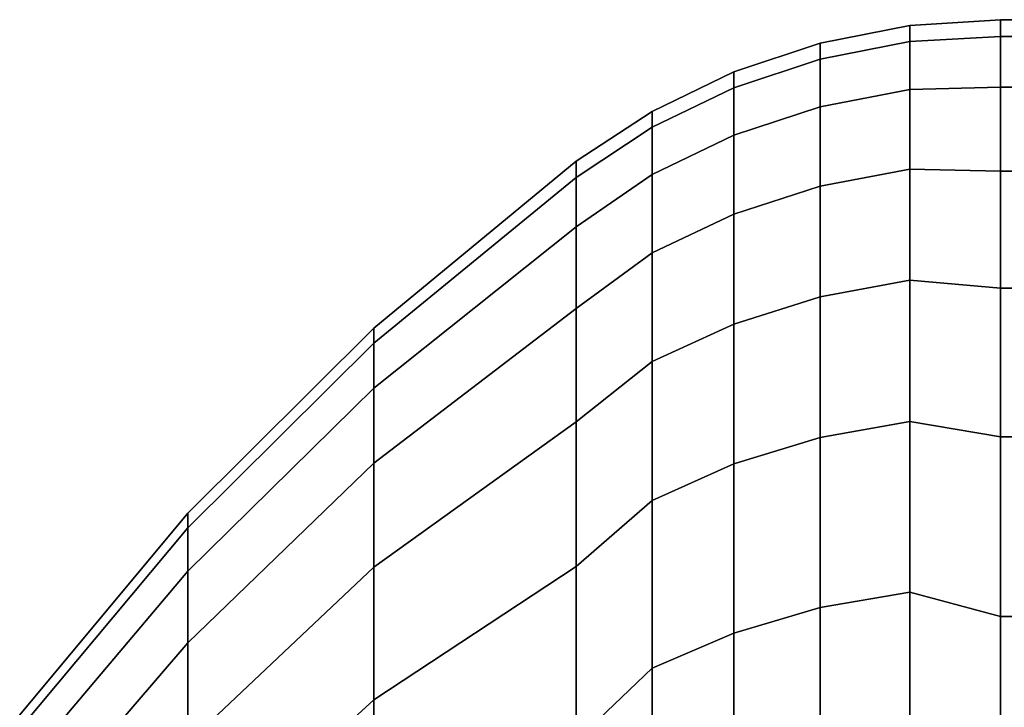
# Model space of a CAD drawing. Header units: metres. Extents: x -22 to 239, y -22 to 22.
# Tile 28 of 256: x -22.093 to -21.397, y 3.014 to 3.5. Entities that reach past the tile are written whole.
import ezdxf

# ---------------------------------------------------------------- set-up
doc = ezdxf.new("R2010")
doc.units = ezdxf.units.M
doc.layers.add('solid_10_151_033_XXX', color=7, linetype='CONTINUOUS')

msp = doc.modelspace()

# ---------------------------------------------------------------- linework, layer by layer
at = {"layer": 'solid_10_151_033_XXX'}
for points in [[(-21.527346, 3.483511, 170), (-21.527346, 3.472215, 170.280304), (-21.464172, 3.484529, 170.281296), (-21.464172, 3.495865, 170)], [(-21.527346, 3.472215, 169.719696), (-21.527346, 3.483511, 170), (-21.464172, 3.495865, 170), (-21.464172, 3.484529, 169.718704)], [(-21.464172, 3.495865, 170), (-21.464172, 3.484529, 170.281296), (-21.4, 3.488046, 170.289032), (-21.4, 3.5, 170)], [(-21.464172, 3.484529, 169.718704), (-21.464172, 3.495865, 170), (-21.4, 3.5, 170), (-21.4, 3.488046, 169.710968)], [(-21.4, 3.5, 170), (-21.4, 3.488046, 170.289032), (-21, 3.488046, 170.289017), (-21, 3.5, 170)], [(-21.4, 3.488046, 169.710968), (-21.4, 3.5, 170), (-21, 3.5, 170), (-21, 3.488046, 169.710983)], [(-21.464172, 3.484529, 170.281296), (-21.464172, 3.450594, 170.560776), (-21.4, 3.452264, 170.57608), (-21.4, 3.488046, 170.289032)], [(-21.464172, 3.484529, 169.718704), (-21.4, 3.488046, 169.710968), (-21.4, 3.452265, 169.42392), (-21.464172, 3.450594, 169.439224)], [(-21.4, 3.488046, 170.289032), (-21.4, 3.452264, 170.57608), (-21, 3.452262, 170.57608), (-21, 3.488046, 170.289017)], [(-21.4, 3.452265, 169.42392), (-21.4, 3.488046, 169.710968), (-21, 3.488046, 169.710983), (-21, 3.452262, 169.42392)], [(-21.588409, 3.463144, 170), (-21.588409, 3.451914, 170.278671), (-21.527346, 3.472215, 170.280304), (-21.527346, 3.483511, 170)], [(-21.588409, 3.451914, 169.721329), (-21.588409, 3.463144, 170), (-21.527346, 3.483511, 170), (-21.527346, 3.472215, 169.719696)], [(-21.527346, 3.472215, 170.280304), (-21.527346, 3.438401, 170.558792), (-21.464172, 3.450594, 170.560776), (-21.464172, 3.484529, 170.281296)], [(-21.527346, 3.438401, 169.441208), (-21.527346, 3.472215, 169.719696), (-21.464172, 3.484529, 169.718704), (-21.464172, 3.450594, 169.439224)], [(-21.588409, 3.451914, 170.278671), (-21.588409, 3.418297, 170.555527), (-21.527346, 3.438401, 170.558792), (-21.527346, 3.472215, 170.280304)], [(-21.588409, 3.418297, 169.444473), (-21.588409, 3.451914, 169.721329), (-21.527346, 3.472215, 169.719696), (-21.527346, 3.438401, 169.441208)], [(-21.646349, 3.4351, 170), (-21.646349, 3.423961, 170.276413), (-21.588409, 3.451914, 170.278671), (-21.588409, 3.463144, 170)], [(-21.646349, 3.423961, 169.723587), (-21.646349, 3.4351, 170), (-21.588409, 3.463144, 170), (-21.588409, 3.451914, 169.721329)], [(-21.646349, 3.423961, 170.276413), (-21.646349, 3.390617, 170.551025), (-21.588409, 3.418297, 170.555527), (-21.588409, 3.451914, 170.278671)], [(-21.646349, 3.390617, 169.448975), (-21.646349, 3.423961, 169.723587), (-21.588409, 3.451914, 169.721329), (-21.588409, 3.418297, 169.444473)], [(-21.527346, 3.438401, 170.558792), (-21.527346, 3.382287, 170.833664), (-21.464172, 3.394281, 170.836609), (-21.464172, 3.450594, 170.560776)], [(-21.527346, 3.382287, 169.166336), (-21.527346, 3.438401, 169.441208), (-21.464172, 3.450594, 169.439224), (-21.464172, 3.394281, 169.163391)], [(-21.464172, 3.450594, 169.439224), (-21.4, 3.452265, 169.42392), (-21.4, 3.392901, 169.140808), (-21.464172, 3.394281, 169.163391)], [(-21.464172, 3.450594, 170.560776), (-21.464172, 3.394281, 170.836609), (-21.4, 3.3929, 170.859207), (-21.4, 3.452264, 170.57608)], [(-21.4, 3.392901, 169.140808), (-21.4, 3.452265, 169.42392), (-21, 3.452262, 169.42392), (-21, 3.392897, 169.140793)], [(-21.4, 3.452264, 170.57608), (-21.4, 3.3929, 170.859207), (-21, 3.392897, 170.859207), (-21, 3.452262, 170.57608)], [(-21.646349, 3.423961, 170.276413), (-21.646349, 3.4351, 170), (-21.700001, 3.4, 170), (-21.700001, 3.388387, 170.280762)], [(-21.646349, 3.4351, 170), (-21.646349, 3.423961, 169.723587), (-21.700001, 3.388388, 169.719238), (-21.700001, 3.4, 170)], [(-21.588409, 3.418297, 170.555527), (-21.588409, 3.362511, 170.828781), (-21.527346, 3.382287, 170.833664), (-21.527346, 3.438401, 170.558792)], [(-21.588409, 3.362511, 169.171219), (-21.588409, 3.418297, 169.444473), (-21.527346, 3.438401, 169.441208), (-21.527346, 3.382287, 169.166336)], [(-21.646349, 3.423961, 170.276413), (-21.700001, 3.388387, 170.280762), (-21.700001, 3.353629, 170.559616), (-21.646349, 3.390617, 170.551025)], [(-21.646349, 3.423961, 169.723587), (-21.646349, 3.390617, 169.448975), (-21.700001, 3.353629, 169.440384), (-21.700001, 3.388388, 169.719238)], [(-21.646349, 3.390617, 170.551025), (-21.646349, 3.335283, 170.822067), (-21.588409, 3.362511, 170.828781), (-21.588409, 3.418297, 170.555527)], [(-21.646349, 3.335283, 169.177933), (-21.646349, 3.390617, 169.448975), (-21.588409, 3.418297, 169.444473), (-21.588409, 3.362511, 169.171219)], [(-21.842999, 3.28201, 170), (-21.842999, 3.271367, 170.264099), (-21.700001, 3.388387, 170.280762), (-21.700001, 3.4, 170)], [(-21.842999, 3.271367, 169.735901), (-21.842999, 3.28201, 170), (-21.700001, 3.4, 170), (-21.700001, 3.388388, 169.719238)], [(-21.646349, 3.390617, 170.551025), (-21.700001, 3.353629, 170.559616), (-21.700001, 3.295961, 170.834656), (-21.646349, 3.335283, 170.822067)], [(-21.646349, 3.390617, 169.448975), (-21.646349, 3.335283, 169.177933), (-21.700001, 3.295962, 169.165359), (-21.700001, 3.353629, 169.440384)], [(-21.527346, 3.382287, 170.833664), (-21.527346, 3.304237, 171.103119), (-21.464172, 3.315955, 171.107025), (-21.464172, 3.394281, 170.836609)], [(-21.527346, 3.304237, 168.896881), (-21.527346, 3.382287, 169.166336), (-21.464172, 3.394281, 169.163391), (-21.464172, 3.315955, 168.892975)], [(-21.464172, 3.394281, 170.836609), (-21.464172, 3.315955, 171.107025), (-21.4, 3.31036, 171.136444), (-21.4, 3.3929, 170.859207)], [(-21.464172, 3.394281, 169.163391), (-21.4, 3.392901, 169.140808), (-21.4, 3.31036, 168.863556), (-21.464172, 3.315955, 168.892975)], [(-21.4, 3.31036, 168.863556), (-21.4, 3.392901, 169.140808), (-21, 3.392897, 169.140793), (-21, 3.310364, 168.863571)], [(-21.4, 3.3929, 170.859207), (-21.4, 3.31036, 171.136444), (-21, 3.310364, 171.136429), (-21, 3.392897, 170.859207)], [(-21.842999, 3.271367, 169.735901), (-21.700001, 3.388388, 169.719238), (-21.700001, 3.353629, 169.440384), (-21.842999, 3.239509, 169.473526)], [(-21.842999, 3.271367, 170.264099), (-21.842999, 3.239509, 170.526474), (-21.700001, 3.353629, 170.559616), (-21.700001, 3.388387, 170.280762)], [(-21.588409, 3.362511, 170.828781), (-21.588409, 3.284918, 171.096664), (-21.527346, 3.304237, 171.103119), (-21.527346, 3.382287, 170.833664)], [(-21.588409, 3.284918, 168.903336), (-21.588409, 3.362511, 169.171219), (-21.527346, 3.382287, 169.166336), (-21.527346, 3.304237, 168.896881)], [(-21.646349, 3.335283, 170.822067), (-21.646349, 3.258318, 171.087784), (-21.588409, 3.284918, 171.096664), (-21.588409, 3.362511, 170.828781)], [(-21.646349, 3.258318, 168.912216), (-21.646349, 3.335283, 169.177933), (-21.588409, 3.362511, 169.171219), (-21.588409, 3.284918, 168.903336)], [(-21.842999, 3.239509, 170.526474), (-21.842999, 3.186641, 170.785431), (-21.700001, 3.295961, 170.834656), (-21.700001, 3.353629, 170.559616)], [(-21.842999, 3.239509, 169.473526), (-21.700001, 3.353629, 169.440384), (-21.700001, 3.295962, 169.165359), (-21.842999, 3.186641, 169.214569)], [(-21.646349, 3.335283, 170.822067), (-21.700001, 3.295961, 170.834656), (-21.700001, 3.215779, 171.103973), (-21.646349, 3.258318, 171.087784)], [(-21.646349, 3.335283, 169.177933), (-21.646349, 3.258318, 168.912216), (-21.700001, 3.21578, 168.896027), (-21.700001, 3.295962, 169.165359)], [(-21.527346, 3.304237, 171.103119), (-21.527346, 3.204759, 171.365417), (-21.464172, 3.216124, 171.37027), (-21.464172, 3.315955, 171.107025)], [(-21.527346, 3.204759, 168.634583), (-21.527346, 3.304237, 168.896881), (-21.464172, 3.315955, 168.892975), (-21.464172, 3.216124, 168.62973)], [(-21.464172, 3.315955, 171.107025), (-21.464172, 3.216124, 171.37027), (-21.4, 3.205206, 171.40593), (-21.4, 3.31036, 171.136444)], [(-21.464172, 3.315955, 168.892975), (-21.4, 3.31036, 168.863556), (-21.4, 3.205207, 168.59407), (-21.464172, 3.216124, 168.62973)], [(-21.4, 3.31036, 171.136444), (-21.4, 3.205206, 171.40593), (-21, 3.205207, 171.40593), (-21, 3.310364, 171.136429)], [(-21.4, 3.205207, 168.59407), (-21.4, 3.31036, 168.863556), (-21, 3.310364, 168.863571), (-21, 3.205207, 168.59407)], [(-21.588409, 3.284918, 171.096664), (-21.588409, 3.186021, 171.357437), (-21.527346, 3.204759, 171.365417), (-21.527346, 3.304237, 171.103119)], [(-21.588409, 3.186021, 168.642563), (-21.588409, 3.284918, 168.903336), (-21.527346, 3.304237, 168.896881), (-21.527346, 3.204759, 168.634583)], [(-21.842999, 3.186641, 169.214569), (-21.700001, 3.295962, 169.165359), (-21.700001, 3.21578, 168.896027), (-21.842999, 3.113106, 168.960693)], [(-21.842999, 3.186641, 170.785431), (-21.842999, 3.113106, 171.039307), (-21.700001, 3.215779, 171.103973), (-21.700001, 3.295961, 170.834656)], [(-21.974585, 3.151149, 170), (-21.974585, 3.14093, 170.253555), (-21.842999, 3.271367, 170.264099), (-21.842999, 3.28201, 170)], [(-21.974585, 3.14093, 169.746445), (-21.974585, 3.151149, 170), (-21.842999, 3.28201, 170), (-21.842999, 3.271367, 169.735901)], [(-21.646349, 3.258318, 171.087784), (-21.646349, 3.160222, 171.346451), (-21.588409, 3.186021, 171.357437), (-21.588409, 3.284918, 171.096664)], [(-21.646349, 3.160222, 168.653549), (-21.646349, 3.258318, 168.912216), (-21.588409, 3.284918, 168.903336), (-21.588409, 3.186021, 168.642563)], [(-21.974585, 3.14093, 170.253555), (-21.974585, 3.110342, 170.505478), (-21.842999, 3.239509, 170.526474), (-21.842999, 3.271367, 170.264099)], [(-21.974585, 3.110342, 169.494522), (-21.974585, 3.14093, 169.746445), (-21.842999, 3.271367, 169.735901), (-21.842999, 3.239509, 169.473526)], [(-21.646349, 3.258318, 171.087784), (-21.700001, 3.215779, 171.103973), (-21.700001, 3.113629, 171.365768), (-21.646349, 3.160222, 171.346451)], [(-21.646349, 3.258318, 168.912216), (-21.646349, 3.160222, 168.653549), (-21.700001, 3.11363, 168.634232), (-21.700001, 3.21578, 168.896027)], [(-21.974585, 3.110342, 170.505478), (-21.974585, 3.059582, 170.75412), (-21.842999, 3.186641, 170.785431), (-21.842999, 3.239509, 170.526474)], [(-21.974585, 3.059582, 169.24588), (-21.974585, 3.110342, 169.494522), (-21.842999, 3.239509, 169.473526), (-21.842999, 3.186641, 169.214569)], [(-21.842999, 3.113106, 168.960693), (-21.700001, 3.21578, 168.896027), (-21.700001, 3.11363, 168.634232), (-21.842999, 3.019382, 168.713562)], [(-21.842999, 3.113106, 171.039307), (-21.842999, 3.019382, 171.286438), (-21.700001, 3.113629, 171.365768), (-21.700001, 3.215779, 171.103973)], [(-21.527346, 3.204759, 171.365417), (-21.527346, 3.084496, 171.618866), (-21.464172, 3.095434, 171.624603), (-21.464172, 3.216124, 171.37027)], [(-21.527346, 3.084496, 168.381134), (-21.527346, 3.204759, 168.634583), (-21.464172, 3.216124, 168.62973), (-21.464172, 3.095434, 168.375397)], [(-21.464172, 3.216124, 171.37027), (-21.464172, 3.095434, 171.624603), (-21.4, 3.078157, 171.665817), (-21.4, 3.205206, 171.40593)], [(-21.464172, 3.216124, 168.62973), (-21.4, 3.205207, 168.59407), (-21.4, 3.078158, 168.334183), (-21.464172, 3.095434, 168.375397)], [(-21.588409, 3.186021, 171.357437), (-21.588409, 3.066462, 171.609406), (-21.527346, 3.084496, 171.618866), (-21.527346, 3.204759, 171.365417)], [(-21.588409, 3.066462, 168.390594), (-21.588409, 3.186021, 168.642563), (-21.527346, 3.204759, 168.634583), (-21.527346, 3.084496, 168.381134)], [(-21.4, 3.205206, 171.40593), (-21.4, 3.078157, 171.665817), (-21, 3.078151, 171.665833), (-21, 3.205207, 171.40593)], [(-21.4, 3.078158, 168.334183), (-21.4, 3.205207, 168.59407), (-21, 3.205207, 168.59407), (-21, 3.078151, 168.334167)], [(-21.974585, 3.059582, 170.75412), (-21.974585, 2.988979, 170.997864), (-21.842999, 3.113106, 171.039307), (-21.842999, 3.186641, 170.785431)], [(-21.974585, 2.988979, 169.002136), (-21.974585, 3.059582, 169.24588), (-21.842999, 3.186641, 169.214569), (-21.842999, 3.113106, 168.960693)], [(-21.646349, 3.160222, 171.346451), (-21.646349, 3.04163, 171.596375), (-21.588409, 3.066462, 171.609406), (-21.588409, 3.186021, 171.357437)], [(-21.646349, 3.04163, 168.403625), (-21.646349, 3.160222, 168.653549), (-21.588409, 3.186021, 168.642563), (-21.588409, 3.066462, 168.390594)], [(-21.646349, 3.160222, 171.346451), (-21.700001, 3.113629, 171.365768), (-21.700001, 2.990211, 171.618225), (-21.646349, 3.04163, 171.596375)], [(-21.646349, 3.160222, 168.653549), (-21.646349, 3.04163, 168.403625), (-21.700001, 2.990212, 168.381775), (-21.700001, 3.11363, 168.634232)], [(-21.974585, 3.14093, 170.253555), (-21.974585, 3.151149, 170), (-22.093472, 3.008654, 170), (-22.093472, 2.998898, 170.242096)], [(-22.093472, 2.998898, 169.757904), (-22.093472, 3.008654, 170), (-21.974585, 3.151149, 170), (-21.974585, 3.14093, 169.746445)], [(-21.974585, 3.110342, 170.505478), (-21.974585, 3.14093, 170.253555), (-22.093472, 2.998898, 170.242096), (-22.093472, 2.969693, 170.48262)], [(-21.974585, 3.14093, 169.746445), (-21.974585, 3.110342, 169.494522), (-22.093472, 2.969693, 169.51738), (-22.093472, 2.998898, 169.757904)], [(-21.974585, 2.988979, 170.997864), (-21.974585, 2.898992, 171.235138), (-21.842999, 3.019382, 171.286438), (-21.842999, 3.113106, 171.039307)], [(-21.974585, 2.898992, 168.764862), (-21.974585, 2.988979, 169.002136), (-21.842999, 3.113106, 168.960693), (-21.842999, 3.019382, 168.713562)], [(-21.842999, 3.019382, 168.713562), (-21.700001, 3.11363, 168.634232), (-21.700001, 2.990212, 168.381775), (-21.842999, 2.906075, 168.474777)], [(-21.842999, 3.019382, 171.286438), (-21.842999, 2.906075, 171.525223), (-21.700001, 2.990211, 171.618225), (-21.700001, 3.113629, 171.365768)], [(-21.974585, 3.059582, 170.75412), (-21.974585, 3.110342, 170.505478), (-22.093472, 2.969693, 170.48262), (-22.093472, 2.921228, 170.720016)], [(-21.974585, 3.110342, 169.494522), (-21.974585, 3.059582, 169.24588), (-22.093472, 2.921228, 169.279984), (-22.093472, 2.969693, 169.51738)], [(-21.527346, 3.084496, 171.618866), (-21.527346, 2.944229, 171.861816), (-21.464172, 2.95467, 171.868423), (-21.464172, 3.095434, 171.624603)], [(-21.527346, 2.944229, 168.138184), (-21.527346, 3.084496, 168.381134), (-21.464172, 3.095434, 168.375397), (-21.464172, 2.95467, 168.131577)], [(-21.464172, 3.095434, 171.624603), (-21.464172, 2.95467, 171.868423), (-21.4, 2.930082, 171.914322), (-21.4, 3.078157, 171.665817)], [(-21.464172, 3.095434, 168.375397), (-21.4, 3.078158, 168.334183), (-21.4, 2.930083, 168.085678), (-21.464172, 2.95467, 168.131577)], [(-21.588409, 3.066462, 171.609406), (-21.588409, 2.927015, 171.850937), (-21.527346, 2.944229, 171.861816), (-21.527346, 3.084496, 171.618866)], [(-21.588409, 2.927015, 168.149063), (-21.588409, 3.066462, 168.390594), (-21.527346, 3.084496, 168.381134), (-21.527346, 2.944229, 168.138184)], [(-21.4, 2.930083, 168.085678), (-21.4, 3.078158, 168.334183), (-21, 3.078151, 168.334167), (-21, 2.930085, 168.085678)], [(-21.4, 3.078157, 171.665817), (-21.4, 2.930082, 171.914322), (-21, 2.930085, 171.914322), (-21, 3.078151, 171.665833)], [(-21.646349, 3.04163, 171.596375), (-21.646349, 2.903313, 171.835938), (-21.588409, 2.927015, 171.850937), (-21.588409, 3.066462, 171.609406)], [(-21.646349, 2.903313, 168.164062), (-21.646349, 3.04163, 168.403625), (-21.588409, 3.066462, 168.390594), (-21.588409, 2.927015, 168.149063)], [(-21.974585, 2.988979, 170.997864), (-21.974585, 3.059582, 170.75412), (-22.093472, 2.921228, 170.720016), (-22.093472, 2.853818, 170.952744)], [(-21.974585, 3.059582, 169.24588), (-21.974585, 2.988979, 169.002136), (-22.093472, 2.853818, 169.047256), (-22.093472, 2.921228, 169.279984)], [(-21.646349, 3.04163, 171.596375), (-21.700001, 2.990211, 171.618225), (-21.700001, 2.846366, 171.859619), (-21.646349, 2.903313, 171.835938)], [(-21.646349, 3.04163, 168.403625), (-21.646349, 2.903313, 168.164062), (-21.700001, 2.846368, 168.140381), (-21.700001, 2.990212, 168.381775)], [(-21.974585, 2.898992, 171.235138), (-21.974585, 2.790204, 171.464417), (-21.842999, 2.906075, 171.525223), (-21.842999, 3.019382, 171.286438)], [(-21.974585, 2.790204, 168.535583), (-21.974585, 2.898992, 168.764862), (-21.842999, 3.019382, 168.713562), (-21.842999, 2.906075, 168.474777)]]:
    msp.add_3dface(points, dxfattribs=at)

doc.saveas('drawing.dxf')
